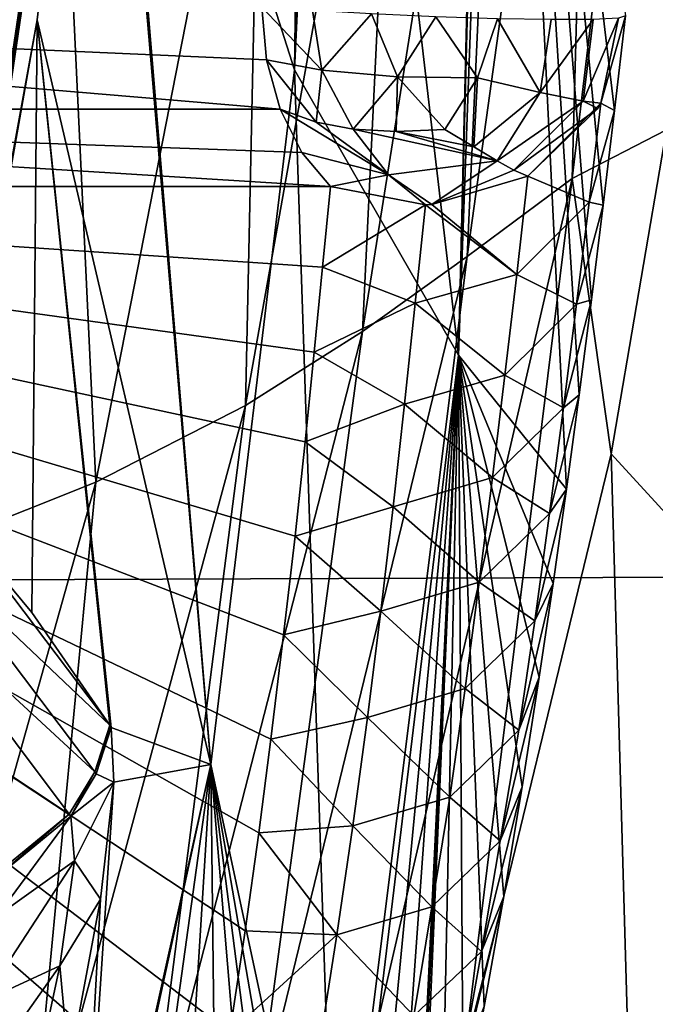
# Model space of a CAD drawing. Header units: millimetres. Extents: x -104 to 104, y -36 to 73.
# Tile 115 of 145: x 17.88 to 20.86, y 3.26 to 7.87. Entities that reach past the tile are written whole.
import ezdxf

# ---------------------------------------------------------------- set-up
doc = ezdxf.new("R2010")
doc.units = ezdxf.units.MM
doc.header["$LTSCALE"] = 33.374815
for name, color, linetype in [('151', 7, 'CONTINUOUS'), ('185', 7, 'CONTINUOUS'), ('186', 7, 'CONTINUOUS'), ('187', 7, 'CONTINUOUS'), ('215', 7, 'CONTINUOUS'), ('247', 7, 'CONTINUOUS'), ('249', 7, 'CONTINUOUS'), ('266', 7, 'CONTINUOUS'), ('385', 7, 'CONTINUOUS'), ('386', 7, 'CONTINUOUS'), ('387', 7, 'CONTINUOUS'), ('399', 7, 'CONTINUOUS'), ('400', 7, 'CONTINUOUS'), ('401', 7, 'CONTINUOUS')]:
    doc.layers.add(name, color=color, linetype=linetype)

msp = doc.modelspace()

# ---------------------------------------------------------------- linework, layer by layer
at = {"layer": '151', "color": 7, "linetype": 'CONTINUOUS', "true_color": 0xe6e6e6}
for points in [[(19.9343, 6.3, -3.8246), (20.1373, 11.8626, -3.7422), (20.4394, 5.6728, -19.6204), (19.9343, 6.3, -3.8246)], [(20.1373, 11.8626, -3.7422), (19.9343, 6.3, -3.8246), (20.0771, 11.8347, -2.0116), (20.1373, 11.8626, -3.7422)], [(20.4394, 5.6728, -19.6204), (20.1373, 11.8626, -3.7422), (20.499, 6.1153, -20.5382), (20.4394, 5.6728, -19.6204)], [(20.499, 6.1153, -20.5382), (20.1373, 11.8626, -3.7422), (20.5563, 6.5584, -21.4727), (20.499, 6.1153, -20.5382)], [(20.5563, 6.5584, -21.4727), (20.1373, 11.8626, -3.7422), (20.6115, 7.0018, -22.4236), (20.5563, 6.5584, -21.4727)], [(20.6115, 7.0018, -22.4236), (20.1373, 11.8626, -3.7422), (20.6648, 7.4451, -23.3907), (20.6115, 7.0018, -22.4236)], [(20.6648, 7.4451, -23.3907), (20.1373, 11.8626, -3.7422), (20.7165, 7.888, -24.3742), (20.6648, 7.4451, -23.3907)], [(20.0671, 11.8295, -1.7296), (19.9343, 6.3, -3.8246), (19.3431, 11.3416, 17.3225), (20.0671, 11.8295, -1.7296)], [(20.0771, 11.8347, -2.0116), (19.9343, 6.3, -3.8246), (20.0746, 11.8335, -1.9433), (20.0771, 11.8347, -2.0116)], [(20.0746, 11.8335, -1.9433), (19.9343, 6.3, -3.8246), (20.072, 11.8321, -1.8715), (20.0746, 11.8335, -1.9433)], [(20.072, 11.8321, -1.8715), (19.9343, 6.3, -3.8246), (20.0671, 11.8295, -1.7296), (20.072, 11.8321, -1.8715)], [(19.3431, 11.3416, 17.3225), (19.9343, 6.3, -3.8246), (19.1661, 7.6346, 17.1104), (19.3431, 11.3416, 17.3225)], [(19.3431, 11.3416, 17.3225), (19.1661, 7.6346, 17.1104), (19.3183, 11.3216, 17.9037), (19.3431, 11.3416, 17.3225)], [(19.3183, 11.3216, 17.9037), (19.1661, 7.6346, 17.1104), (19.2155, 11.2373, 20.2416), (19.3183, 11.3216, 17.9037)], [(19.2155, 11.2373, 20.2416), (19.1661, 7.6346, 17.1104), (18.2707, 10.4374, 36.9066), (19.2155, 11.2373, 20.2416)], [(18.2598, 10.4287, 37.0529), (18.7757, 4.3855, 17.2288), (17.9621, 7.8689, 37.0178), (18.2598, 10.4287, 37.0529)], [(18.2652, 10.433, 36.9804), (18.7757, 4.3855, 17.2288), (18.2598, 10.4287, 37.0529), (18.2652, 10.433, 36.9804)], [(18.2707, 10.4374, 36.9066), (18.7757, 4.3855, 17.2288), (18.2652, 10.433, 36.9804), (18.2707, 10.4374, 36.9066)], [(19.1661, 7.6346, 17.1104), (18.7757, 4.3855, 17.2288), (18.2707, 10.4374, 36.9066), (19.1661, 7.6346, 17.1104)], [(17.5435, 5.571, 36.9823), (17.9621, 7.8689, 37.0178), (17.5478, 5.5659, 36.9201), (17.5435, 5.571, 36.9823)], [(17.5478, 5.5659, 36.9201), (17.9621, 7.8689, 37.0178), (17.553, 5.5605, 36.858), (17.5478, 5.5659, 36.9201)], [(17.553, 5.5605, 36.858), (17.9621, 7.8689, 37.0178), (17.9384, 5.0974, 31.3772), (17.553, 5.5605, 36.858)], [(17.9384, 5.0974, 31.3772), (17.9621, 7.8689, 37.0178), (18.3022, 4.5704, 25.1929), (17.9384, 5.0974, 31.3772)], [(17.9621, 7.8689, 37.0178), (18.7757, 4.3855, 17.2288), (18.309, 4.5593, 25.0653), (17.9621, 7.8689, 37.0178)], [(18.3022, 4.5704, 25.1929), (17.9621, 7.8689, 37.0178), (18.3064, 4.5647, 25.1289), (18.3022, 4.5704, 25.1929)], [(18.3064, 4.5647, 25.1289), (17.9621, 7.8689, 37.0178), (18.309, 4.5593, 25.0653), (18.3064, 4.5647, 25.1289)], [(19.1661, 7.6346, 17.1104), (19.3683, 1.619, -3.8122), (18.7757, 4.3855, 17.2288), (19.1661, 7.6346, 17.1104)], [(19.9343, 6.3, -3.8246), (19.3683, 1.619, -3.8122), (19.1661, 7.6346, 17.1104), (19.9343, 6.3, -3.8246)], [(19.3683, 1.619, -3.8122), (19.9343, 6.3, -3.8246), (19.4864, 1.6285, -6.3998), (19.3683, 1.619, -3.8122)], [(19.4864, 1.6285, -6.3998), (19.9343, 6.3, -3.8246), (19.6002, 1.6357, -9.0001), (19.4864, 1.6285, -6.3998)], [(19.6002, 1.6357, -9.0001), (19.9343, 6.3, -3.8246), (19.7101, 1.6394, -11.6111), (19.6002, 1.6357, -9.0001)], [(19.7101, 1.6394, -11.6111), (19.9343, 6.3, -3.8246), (19.7203, 1.6607, -11.7786), (19.7101, 1.6394, -11.6111)], [(19.7203, 1.6607, -11.7786), (19.9343, 6.3, -3.8246), (19.7367, 1.7226, -11.939), (19.7203, 1.6607, -11.7786)], [(19.7367, 1.7226, -11.939), (19.9343, 6.3, -3.8246), (19.8502, 2.2298, -12.8927), (19.7367, 1.7226, -11.939)], [(19.8502, 2.2298, -12.8927), (19.9343, 6.3, -3.8246), (19.956, 2.7404, -13.859), (19.8502, 2.2298, -12.8927)], [(19.956, 2.7404, -13.859), (19.9343, 6.3, -3.8246), (20.0545, 3.2534, -14.838), (19.956, 2.7404, -13.859)], [(20.0545, 3.2534, -14.838), (19.9343, 6.3, -3.8246), (20.1465, 3.7679, -15.8297), (20.0545, 3.2534, -14.838)], [(20.1465, 3.7679, -15.8297), (19.9343, 6.3, -3.8246), (20.2322, 4.2815, -16.8306), (20.1465, 3.7679, -15.8297)], [(20.2322, 4.2815, -16.8306), (19.9343, 6.3, -3.8246), (20.3123, 4.7936, -17.8419), (20.2322, 4.2815, -16.8306)], [(20.3123, 4.7936, -17.8419), (19.9343, 6.3, -3.8246), (20.3773, 5.2325, -18.7225), (20.3123, 4.7936, -17.8419)], [(20.3773, 5.2325, -18.7225), (19.9343, 6.3, -3.8246), (20.4394, 5.6728, -19.6204), (20.3773, 5.2325, -18.7225)], [(18.309, 4.5593, 25.0653), (18.7757, 4.3855, 17.2288), (18.3215, 4.3037, 24.1725), (18.309, 4.5593, 25.0653)], [(18.1423, 1.521, 17.2837), (18.1378, 1.5205, 17.3356), (18.7757, 4.3855, 17.2288), (18.1423, 1.521, 17.2837)], [(18.7757, 4.3855, 17.2288), (18.1378, 1.5205, 17.3356), (18.3215, 4.3037, 24.1725), (18.7757, 4.3855, 17.2288)], [(18.1423, 1.521, 17.2837), (18.7757, 4.3855, 17.2288), (18.1463, 1.5219, 17.2244), (18.1423, 1.521, 17.2837)], [(18.1463, 1.5219, 17.2244), (18.7757, 4.3855, 17.2288), (18.1508, 1.5227, 17.1649), (18.1463, 1.5219, 17.2244)], [(18.1508, 1.5227, 17.1649), (18.7757, 4.3855, 17.2288), (18.3799, 1.5433, 13.9379), (18.1508, 1.5227, 17.1649)], [(18.3799, 1.5433, 13.9379), (18.7757, 4.3855, 17.2288), (18.5985, 1.56, 10.5736), (18.3799, 1.5433, 13.9379)], [(18.5985, 1.56, 10.5736), (18.7757, 4.3855, 17.2288), (18.8075, 1.5748, 7.0744), (18.5985, 1.56, 10.5736)], [(18.7757, 4.3855, 17.2288), (19.3683, 1.619, -3.8122), (19.2534, 1.6089, -1.3954), (18.7757, 4.3855, 17.2288)], [(18.8075, 1.5748, 7.0744), (18.7757, 4.3855, 17.2288), (19.0087, 1.5888, 3.4249), (18.8075, 1.5748, 7.0744)], [(19.0087, 1.5888, 3.4249), (18.7757, 4.3855, 17.2288), (19.1335, 1.5986, 1.0195), (19.0087, 1.5888, 3.4249)], [(19.1335, 1.5986, 1.0195), (18.7757, 4.3855, 17.2288), (19.2534, 1.6089, -1.3954), (19.1335, 1.5986, 1.0195)], [(18.3215, 4.3037, 24.1725), (18.1378, 1.5205, 17.3356), (18.2586, 3.7559, 23.4589), (18.3215, 4.3037, 24.1725)], [(18.2586, 3.7559, 23.4589), (18.1378, 1.5205, 17.3356), (18.1124, 2.9722, 22.9761), (18.2586, 3.7559, 23.4589)]]:
    msp.add_3dface(points, dxfattribs=at)
at = {"layer": '185', "color": 7, "linetype": 'CONTINUOUS', "true_color": 0xe6e6e6}
for points in [[(17.553, 5.5605, 36.858), (18.3022, 4.5704, 25.1929), (17.4778, 5.3506, 36.871), (17.553, 5.5605, 36.858)], [(17.553, 5.5605, 36.858), (17.9384, 5.0974, 31.3772), (18.3022, 4.5704, 25.1929), (17.553, 5.5605, 36.858)], [(17.3574, 5.1595, 36.8788), (17.4778, 5.3506, 36.871), (18.2323, 4.3521, 25.2081), (17.3574, 5.1595, 36.8788)], [(17.4778, 5.3506, 36.871), (18.3022, 4.5704, 25.1929), (18.2323, 4.3521, 25.2081), (17.4778, 5.3506, 36.871)], [(17.0116, 4.8824, 36.8775), (17.3574, 5.1595, 36.8788), (18.112, 4.1535, 25.2192), (17.0116, 4.8824, 36.8775)], [(18.112, 4.1535, 25.2192), (17.3574, 5.1595, 36.8788), (18.2323, 4.3521, 25.2081), (18.112, 4.1535, 25.2192)], [(17.7617, 3.8663, 25.2255), (17.0116, 4.8824, 36.8775), (18.112, 4.1535, 25.2192), (17.7617, 3.8663, 25.2255)]]:
    msp.add_3dface(points, dxfattribs=at)
at = {"layer": '186', "color": 7, "linetype": 'CONTINUOUS', "true_color": 0xe6e6e6}
for points in [[(18.2323, 4.3521, 25.2081), (18.3022, 4.5704, 25.1929), (18.2392, 4.3418, 25.0806), (18.2323, 4.3521, 25.2081)], [(18.3022, 4.5704, 25.1929), (18.3064, 4.5647, 25.1289), (18.2392, 4.3418, 25.0806), (18.3022, 4.5704, 25.1929)], [(18.3064, 4.5647, 25.1289), (18.309, 4.5593, 25.0653), (18.2392, 4.3418, 25.0806), (18.3064, 4.5647, 25.1289)], [(18.112, 4.1535, 25.2192), (18.2323, 4.3521, 25.2081), (18.1209, 4.1442, 25.0916), (18.112, 4.1535, 25.2192)], [(18.1209, 4.1442, 25.0916), (18.2323, 4.3521, 25.2081), (18.2392, 4.3418, 25.0806), (18.1209, 4.1442, 25.0916)], [(17.7617, 3.8663, 25.2255), (18.112, 4.1535, 25.2192), (17.7645, 3.8529, 25.0983), (17.7617, 3.8663, 25.2255)], [(17.7645, 3.8529, 25.0983), (18.112, 4.1535, 25.2192), (18.1209, 4.1442, 25.0916), (17.7645, 3.8529, 25.0983)]]:
    msp.add_3dface(points, dxfattribs=at)
at = {"layer": '187', "color": 7, "linetype": 'CONTINUOUS', "true_color": 0xe6e6e6}
for points in [[(18.309, 4.5593, 25.0653), (18.3215, 4.3037, 24.1725), (18.2392, 4.3418, 25.0806), (18.309, 4.5593, 25.0653)], [(18.3215, 4.3037, 24.1725), (18.1209, 4.1442, 25.0916), (18.2392, 4.3418, 25.0806), (18.3215, 4.3037, 24.1725)], [(18.1209, 4.1442, 25.0916), (18.3215, 4.3037, 24.1725), (18.1369, 3.9355, 24.338), (18.1209, 4.1442, 25.0916)], [(18.3215, 4.3037, 24.1725), (18.2586, 3.7559, 23.4589), (18.1369, 3.9355, 24.338), (18.3215, 4.3037, 24.1725)], [(17.7645, 3.8529, 25.0983), (18.1209, 4.1442, 25.0916), (17.7741, 3.6768, 24.4807), (17.7645, 3.8529, 25.0983)], [(17.7741, 3.6768, 24.4807), (18.1209, 4.1442, 25.0916), (18.1369, 3.9355, 24.338), (17.7741, 3.6768, 24.4807)], [(17.7074, 3.2777, 23.9814), (17.7741, 3.6768, 24.4807), (18.1369, 3.9355, 24.338), (17.7074, 3.2777, 23.9814)], [(17.7074, 3.2777, 23.9814), (18.1369, 3.9355, 24.338), (18.0693, 3.4444, 23.7287), (17.7074, 3.2777, 23.9814)], [(18.1369, 3.9355, 24.338), (18.2586, 3.7559, 23.4589), (18.0693, 3.4444, 23.7287), (18.1369, 3.9355, 24.338)], [(18.2586, 3.7559, 23.4589), (18.1124, 2.9722, 22.9761), (18.0693, 3.4444, 23.7287), (18.2586, 3.7559, 23.4589)], [(17.562, 2.7278, 23.6768), (17.7074, 3.2777, 23.9814), (18.0693, 3.4444, 23.7287), (17.562, 2.7278, 23.6768)], [(17.562, 2.7278, 23.6768), (18.0693, 3.4444, 23.7287), (17.9233, 2.7662, 23.3535), (17.562, 2.7278, 23.6768)], [(18.0693, 3.4444, 23.7287), (18.1124, 2.9722, 22.9761), (17.9233, 2.7662, 23.3535), (18.0693, 3.4444, 23.7287)]]:
    msp.add_3dface(points, dxfattribs=at)
at = {"layer": '215', "color": 7, "linetype": 'CONTINUOUS', "true_color": 0xe6e6e6}
for points in [[(17.5308, 5.5823, 37.1058), (17.2969, 5.8242, 39.9519), (18.2475, 10.4199, 37.1994), (17.5308, 5.5823, 37.1058)], [(18.2475, 10.4199, 37.1994), (17.2969, 5.8242, 39.9519), (17.6682, 10.0116, 43.4357), (18.2475, 10.4199, 37.1994)], [(17.539, 5.5762, 37.0437), (17.5308, 5.5823, 37.1058), (18.253, 10.4243, 37.126), (17.539, 5.5762, 37.0437)], [(18.253, 10.4243, 37.126), (17.5308, 5.5823, 37.1058), (18.2475, 10.4199, 37.1994), (18.253, 10.4243, 37.126)], [(18.2598, 10.4287, 37.0529), (17.5435, 5.571, 36.9823), (17.539, 5.5762, 37.0437), (18.2598, 10.4287, 37.0529)], [(18.2598, 10.4287, 37.0529), (17.539, 5.5762, 37.0437), (18.253, 10.4243, 37.126), (18.2598, 10.4287, 37.0529)], [(18.2598, 10.4287, 37.0529), (17.9621, 7.8689, 37.0178), (17.5435, 5.571, 36.9823), (18.2598, 10.4287, 37.0529)]]:
    msp.add_3dface(points, dxfattribs=at)
at = {"layer": '247', "color": 7, "linetype": 'CONTINUOUS', "true_color": 0xe6e6e6}
for points in [[(20.9943, 11.5476, 41.91), (20.5726, 11.0589, 46.3381), (20.4659, 7.1266, 41.5533), (20.9943, 11.5476, 41.91)], [(20.908, 7.3546, 37.2615), (20.9943, 11.5476, 41.91), (20.4659, 7.1266, 41.5533), (20.908, 7.3546, 37.2615)], [(20.5726, 11.0589, 46.3381), (20.1491, 10.5897, 50.4814), (19.9755, 6.7619, 45.6587), (20.5726, 11.0589, 46.3381)], [(20.4659, 7.1266, 41.5533), (20.5726, 11.0589, 46.3381), (19.9755, 6.7619, 45.6587), (20.4659, 7.1266, 41.5533)], [(20.1491, 10.5897, 50.4814), (19.6641, 10.1332, 54.2784), (19.485, 6.4108, 49.5292), (20.1491, 10.5897, 50.4814)], [(19.9755, 6.7619, 45.6587), (20.1491, 10.5897, 50.4814), (19.485, 6.4108, 49.5292), (19.9755, 6.7619, 45.6587)], [(19.6641, 10.1332, 54.2784), (19.0157, 9.6792, 57.6768), (18.9372, 6.0641, 53.1146), (19.6641, 10.1332, 54.2784)], [(19.485, 6.4108, 49.5292), (19.6641, 10.1332, 54.2784), (18.9372, 6.0641, 53.1146), (19.485, 6.4108, 49.5292)], [(19.0157, 9.6792, 57.6768), (18.0722, 9.2111, 60.6374), (18.237, 5.7068, 56.3705), (19.0157, 9.6792, 57.6768)], [(18.9372, 6.0641, 53.1146), (19.0157, 9.6792, 57.6768), (18.237, 5.7068, 56.3705), (18.9372, 6.0641, 53.1146)], [(18.0722, 9.2111, 60.6374), (16.65, 8.7026, 63.0789), (17.2548, 5.3144, 59.2617), (18.0722, 9.2111, 60.6374)], [(18.237, 5.7068, 56.3705), (18.0722, 9.2111, 60.6374), (17.2548, 5.3144, 59.2617), (18.237, 5.7068, 56.3705)], [(20.908, 7.3546, 37.2615), (20.4659, 7.1266, 41.5533), (20.6493, 5.8383, 37.2616), (20.908, 7.3546, 37.2615)], [(20.4659, 7.1266, 41.5533), (19.9755, 6.7619, 45.6587), (19.4905, 2.9007, 41.1197), (20.4659, 7.1266, 41.5533)], [(19.9549, 2.979, 37.2617), (20.4659, 7.1266, 41.5533), (19.4905, 2.9007, 41.1197), (19.9549, 2.979, 37.2617)], [(20.6493, 5.8383, 37.2616), (20.4659, 7.1266, 41.5533), (19.9549, 2.979, 37.2617), (20.6493, 5.8383, 37.2616)], [(19.9755, 6.7619, 45.6587), (19.485, 6.4108, 49.5292), (18.9828, 2.6895, 44.8309), (19.9755, 6.7619, 45.6587)], [(19.4905, 2.9007, 41.1197), (19.9755, 6.7619, 45.6587), (18.9828, 2.6895, 44.8309), (19.4905, 2.9007, 41.1197)], [(19.485, 6.4108, 49.5292), (18.9372, 6.0641, 53.1146), (18.4755, 2.4829, 48.3602), (19.485, 6.4108, 49.5292)], [(18.9828, 2.6895, 44.8309), (19.485, 6.4108, 49.5292), (18.4755, 2.4829, 48.3602), (18.9828, 2.6895, 44.8309)], [(18.9372, 6.0641, 53.1146), (18.237, 5.7068, 56.3705), (17.9116, 2.2709, 51.6678), (18.9372, 6.0641, 53.1146)], [(18.4755, 2.4829, 48.3602), (18.9372, 6.0641, 53.1146), (17.9116, 2.2709, 51.6678), (18.4755, 2.4829, 48.3602)], [(18.237, 5.7068, 56.3705), (17.2548, 5.3144, 59.2617), (17.2043, 2.0327, 54.7174), (18.237, 5.7068, 56.3705)], [(17.9116, 2.2709, 51.6678), (18.237, 5.7068, 56.3705), (17.2043, 2.0327, 54.7174), (17.9116, 2.2709, 51.6678)]]:
    msp.add_3dface(points, dxfattribs=at)
at = {"layer": '249', "color": 7, "linetype": 'CONTINUOUS', "true_color": 0xe6e6e6}
for points in [[(20.908, 7.3546, 37.2615), (20.6493, 5.8383, 37.2616), (21.7224, 4.6687, 19.6327), (20.908, 7.3546, 37.2615)], [(20.6493, 5.8383, 37.2616), (19.9549, 2.979, 37.2617), (20.7992, 0.5435, 19.8271), (20.6493, 5.8383, 37.2616)], [(21.7224, 4.6687, 19.6327), (20.6493, 5.8383, 37.2616), (20.7992, 0.5435, 19.8271), (21.7224, 4.6687, 19.6327)], [(21.7708, -0.3799, 0.9313), (21.7224, 4.6687, 19.6327), (20.7992, 0.5435, 19.8271), (21.7708, -0.3799, 0.9313)]]:
    msp.add_3dface(points, dxfattribs=at)
at = {"layer": '266', "color": 7, "linetype": 'CONTINUOUS', "true_color": 0xe6e6e6}
for points in [[(29.0932, 15.209, -68.087), (28.4409, 5.2907, -68.0795), (11.9968, 15.1876, -68.0868), (29.0932, 15.209, -68.087)], [(3.98, 15.1807, -68.0868), (28.4409, 5.2907, -68.0795), (0, 15.1731, -68.0868), (3.98, 15.1807, -68.0868)], [(0, 15.1731, -68.0868), (28.4409, 5.2907, -68.0795), (0, 5.1823, -68.077), (0, 15.1731, -68.0868)], [(5.906, 15.1848, -68.0868), (28.4409, 5.2907, -68.0795), (3.98, 15.1807, -68.0868), (5.906, 15.1848, -68.0868)], [(7.9818, 15.188, -68.0868), (28.4409, 5.2907, -68.0795), (5.906, 15.1848, -68.0868), (7.9818, 15.188, -68.0868)], [(11.9968, 15.1876, -68.0868), (28.4409, 5.2907, -68.0795), (7.9818, 15.188, -68.0868), (11.9968, 15.1876, -68.0868)], [(28.4409, 5.2907, -68.0795), (28.4409, -2.6476, -68.0421), (0, 5.1823, -68.077), (28.4409, 5.2907, -68.0795)], [(0, 5.1823, -68.077), (28.4409, -2.6476, -68.0421), (0, -3.1423, -68.0328), (0, 5.1823, -68.077)]]:
    msp.add_3dface(points, dxfattribs=at)
at = {"layer": '385', "color": 7, "linetype": 'CONTINUOUS', "true_color": 0xe6e6e6}
for points in [[(20.6827, 7.877, -24.666), (20.5647, 7.8707, -24.936), (20.5176, 7.4883, -24.805), (20.6827, 7.877, -24.666)], [(20.6004, 7.4791, -24.5268), (20.6827, 7.877, -24.666), (20.5176, 7.4883, -24.805), (20.6004, 7.4791, -24.5268)], [(20.7165, 7.888, -24.3742), (20.6827, 7.877, -24.666), (20.6004, 7.4791, -24.5268), (20.7165, 7.888, -24.3742)], [(20.3169, 7.5283, -25.082), (20.116, 7.8739, -25.3226), (20.0234, 7.5972, -25.2895), (20.3169, 7.5283, -25.082)], [(20.3682, 7.8697, -25.1644), (20.116, 7.8739, -25.3226), (20.3169, 7.5283, -25.082), (20.3682, 7.8697, -25.1644)], [(20.5647, 7.8707, -24.936), (20.3682, 7.8697, -25.1644), (20.3169, 7.5283, -25.082), (20.5647, 7.8707, -24.936)], [(20.5176, 7.4883, -24.805), (20.5647, 7.8707, -24.936), (20.3169, 7.5283, -25.082), (20.5176, 7.4883, -24.805)], [(20.006, 7.2745, -25.0799), (20.0234, 7.5972, -25.2895), (19.8704, 7.3563, -25.1862), (20.006, 7.2745, -25.0799)], [(20.3169, 7.5283, -25.082), (20.0234, 7.5972, -25.2895), (20.006, 7.2745, -25.0799), (20.3169, 7.5283, -25.082)], [(20.115, 7.2093, -24.9582), (20.3169, 7.5283, -25.082), (20.006, 7.2745, -25.0799), (20.115, 7.2093, -24.9582)], [(20.5176, 7.4883, -24.805), (20.3169, 7.5283, -25.082), (20.115, 7.2093, -24.9582), (20.5176, 7.4883, -24.805)], [(20.1929, 7.1657, -24.8311), (20.5176, 7.4883, -24.805), (20.115, 7.2093, -24.9582), (20.1929, 7.1657, -24.8311)], [(20.5855, 7.454, -24.537), (20.5176, 7.4883, -24.805), (20.1929, 7.1657, -24.8311), (20.5855, 7.454, -24.537)], [(20.6004, 7.4791, -24.5268), (20.5176, 7.4883, -24.805), (20.5855, 7.454, -24.537), (20.6004, 7.4791, -24.5268)], [(20.2588, 7.138, -24.6784), (20.5855, 7.454, -24.537), (20.1929, 7.1657, -24.8311), (20.2588, 7.138, -24.6784)]]:
    msp.add_3dface(points, dxfattribs=at)
at = {"layer": '386', "color": 7, "linetype": 'CONTINUOUS', "true_color": 0xe6e6e6}
for points in [[(20.6648, 7.4451, -23.3907), (20.7165, 7.888, -24.3742), (20.6004, 7.4791, -24.5268), (20.6648, 7.4451, -23.3907)], [(20.6004, 7.4791, -24.5268), (20.5855, 7.454, -24.537), (20.2588, 7.138, -24.6784), (20.6004, 7.4791, -24.5268)], [(20.6004, 7.4791, -24.5268), (20.2588, 7.138, -24.6784), (20.5455, 7.0155, -23.4753), (20.6004, 7.4791, -24.5268)], [(20.6648, 7.4451, -23.3907), (20.6004, 7.4791, -24.5268), (20.5455, 7.0155, -23.4753), (20.6648, 7.4451, -23.3907)], [(20.6115, 7.0018, -22.4236), (20.6648, 7.4451, -23.3907), (20.5455, 7.0155, -23.4753), (20.6115, 7.0018, -22.4236)], [(20.207, 6.678, -23.6315), (20.2588, 7.138, -24.6784), (19.8092, 7.0054, -24.7701), (20.207, 6.678, -23.6315)], [(20.2588, 7.138, -24.6784), (20.207, 6.678, -23.6315), (20.5455, 7.0155, -23.4753), (20.2588, 7.138, -24.6784)], [(19.7804, 7.0041, -24.7735), (19.335, 7.0888, -24.7915), (19.2978, 6.7124, -23.945), (19.7804, 7.0041, -24.7735)], [(19.7314, 6.5434, -23.7273), (19.7804, 7.0041, -24.7735), (19.2978, 6.7124, -23.945), (19.7314, 6.5434, -23.7273)], [(19.7804, 7.0041, -24.7735), (19.7314, 6.5434, -23.7273), (20.207, 6.678, -23.6315), (19.7804, 7.0041, -24.7735)], [(19.7804, 7.0041, -24.7735), (20.207, 6.678, -23.6315), (19.8092, 7.0054, -24.7701), (19.7804, 7.0041, -24.7735)], [(20.207, 6.678, -23.6315), (20.4867, 6.5394, -22.4299), (20.5455, 7.0155, -23.4753), (20.207, 6.678, -23.6315)], [(20.4867, 6.5394, -22.4299), (20.6115, 7.0018, -22.4236), (20.5455, 7.0155, -23.4753), (20.4867, 6.5394, -22.4299)], [(20.5563, 6.5584, -21.4727), (20.6115, 7.0018, -22.4236), (20.4867, 6.5394, -22.4299), (20.5563, 6.5584, -21.4727)], [(19.2589, 6.3143, -23.0695), (19.7314, 6.5434, -23.7273), (19.2978, 6.7124, -23.945), (19.2589, 6.3143, -23.0695)], [(20.207, 6.678, -23.6315), (19.7314, 6.5434, -23.7273), (20.1516, 6.2071, -22.5904), (20.207, 6.678, -23.6315)], [(20.207, 6.678, -23.6315), (20.1516, 6.2071, -22.5904), (20.4867, 6.5394, -22.4299), (20.207, 6.678, -23.6315)], [(19.6811, 6.0717, -22.6866), (19.7314, 6.5434, -23.7273), (19.2589, 6.3143, -23.0695), (19.6811, 6.0717, -22.6866)], [(19.7314, 6.5434, -23.7273), (19.6811, 6.0717, -22.6866), (20.1516, 6.2071, -22.5904), (19.7314, 6.5434, -23.7273)], [(20.1516, 6.2071, -22.5904), (20.4252, 6.0544, -21.391), (20.4867, 6.5394, -22.4299), (20.1516, 6.2071, -22.5904)], [(20.499, 6.1153, -20.5382), (20.5563, 6.5584, -21.4727), (20.4252, 6.0544, -21.391), (20.499, 6.1153, -20.5382)], [(20.4252, 6.0544, -21.391), (20.5563, 6.5584, -21.4727), (20.4867, 6.5394, -22.4299), (20.4252, 6.0544, -21.391)], [(19.2169, 5.8944, -22.1644), (19.6811, 6.0717, -22.6866), (19.2589, 6.3143, -23.0695), (19.2169, 5.8944, -22.1644)], [(20.1516, 6.2071, -22.5904), (19.6811, 6.0717, -22.6866), (20.0937, 5.7276, -21.5567), (20.1516, 6.2071, -22.5904)], [(20.1516, 6.2071, -22.5904), (20.0937, 5.7276, -21.5567), (20.4252, 6.0544, -21.391), (20.1516, 6.2071, -22.5904)], [(20.4394, 5.6728, -19.6204), (20.499, 6.1153, -20.5382), (20.36, 5.5604, -20.3543), (20.4394, 5.6728, -19.6204)], [(20.36, 5.5604, -20.3543), (20.499, 6.1153, -20.5382), (20.4252, 6.0544, -21.391), (20.36, 5.5604, -20.3543)], [(19.628, 5.5914, -21.6525), (19.6811, 6.0717, -22.6866), (19.2169, 5.8944, -22.1644), (19.628, 5.5914, -21.6525)], [(19.6811, 6.0717, -22.6866), (19.628, 5.5914, -21.6525), (20.0937, 5.7276, -21.5567), (19.6811, 6.0717, -22.6866)], [(20.0937, 5.7276, -21.5567), (20.36, 5.5604, -20.3543), (20.4252, 6.0544, -21.391), (20.0937, 5.7276, -21.5567)], [(19.1696, 5.4539, -21.2307), (19.628, 5.5914, -21.6525), (19.2169, 5.8944, -22.1644), (19.1696, 5.4539, -21.2307)], [(20.0937, 5.7276, -21.5567), (19.628, 5.5914, -21.6525), (20.0316, 5.2387, -20.5249), (20.0937, 5.7276, -21.5567)], [(20.0937, 5.7276, -21.5567), (20.0316, 5.2387, -20.5249), (20.36, 5.5604, -20.3543), (20.0937, 5.7276, -21.5567)], [(20.3773, 5.2325, -18.7225), (20.4394, 5.6728, -19.6204), (20.2909, 5.0581, -19.3194), (20.3773, 5.2325, -18.7225)], [(20.2909, 5.0581, -19.3194), (20.4394, 5.6728, -19.6204), (20.36, 5.5604, -20.3543), (20.2909, 5.0581, -19.3194)], [(19.5703, 5.1023, -20.6211), (19.628, 5.5914, -21.6525), (19.1696, 5.4539, -21.2307), (19.5703, 5.1023, -20.6211)], [(19.628, 5.5914, -21.6525), (19.5703, 5.1023, -20.6211), (20.0316, 5.2387, -20.5249), (19.628, 5.5914, -21.6525)], [(20.0316, 5.2387, -20.5249), (20.2909, 5.0581, -19.3194), (20.36, 5.5604, -20.3543), (20.0316, 5.2387, -20.5249)], [(19.1161, 4.9916, -20.2664), (19.5703, 5.1023, -20.6211), (19.1696, 5.4539, -21.2307), (19.1161, 4.9916, -20.2664)], [(20.0316, 5.2387, -20.5249), (19.5703, 5.1023, -20.6211), (19.9655, 4.741, -19.4948), (20.0316, 5.2387, -20.5249)], [(20.0316, 5.2387, -20.5249), (19.9655, 4.741, -19.4948), (20.2909, 5.0581, -19.3194), (20.0316, 5.2387, -20.5249)], [(20.3123, 4.7936, -17.8419), (20.3773, 5.2325, -18.7225), (20.2167, 4.5463, -18.282), (20.3123, 4.7936, -17.8419)], [(20.2167, 4.5463, -18.282), (20.3773, 5.2325, -18.7225), (20.2909, 5.0581, -19.3194), (20.2167, 4.5463, -18.282)], [(19.508, 4.6055, -19.5923), (19.5703, 5.1023, -20.6211), (19.1161, 4.9916, -20.2664), (19.508, 4.6055, -19.5923)], [(19.5703, 5.1023, -20.6211), (19.508, 4.6055, -19.5923), (19.9655, 4.741, -19.4948), (19.5703, 5.1023, -20.6211)], [(19.9655, 4.741, -19.4948), (20.2167, 4.5463, -18.282), (20.2909, 5.0581, -19.3194), (19.9655, 4.741, -19.4948)], [(19.0568, 4.5042, -19.2656), (19.508, 4.6055, -19.5923), (19.1161, 4.9916, -20.2664), (19.0568, 4.5042, -19.2656)], [(20.2322, 4.2815, -16.8306), (20.3123, 4.7936, -17.8419), (20.1292, 4.0287, -17.2373), (20.2322, 4.2815, -16.8306)], [(20.1292, 4.0287, -17.2373), (20.3123, 4.7936, -17.8419), (20.2167, 4.5463, -18.282), (20.1292, 4.0287, -17.2373)], [(19.9655, 4.741, -19.4948), (19.508, 4.6055, -19.5923), (19.894, 4.2326, -18.4597), (19.9655, 4.741, -19.4948)], [(19.9655, 4.741, -19.4948), (19.894, 4.2326, -18.4597), (20.2167, 4.5463, -18.282), (19.9655, 4.741, -19.4948)], [(19.4403, 4.0994, -18.5608), (19.508, 4.6055, -19.5923), (19.0568, 4.5042, -19.2656), (19.4403, 4.0994, -18.5608)], [(19.508, 4.6055, -19.5923), (19.4403, 4.0994, -18.5608), (19.894, 4.2326, -18.4597), (19.508, 4.6055, -19.5923)], [(19.894, 4.2326, -18.4597), (20.1292, 4.0287, -17.2373), (20.2167, 4.5463, -18.282), (19.894, 4.2326, -18.4597)], [(19.0001, 4.0656, -18.377), (19.4403, 4.0994, -18.5608), (19.0568, 4.5042, -19.2656), (19.0001, 4.0656, -18.377)], [(20.1465, 3.7679, -15.8297), (20.2322, 4.2815, -16.8306), (20.0423, 3.5116, -16.2179), (20.1465, 3.7679, -15.8297)], [(20.0423, 3.5116, -16.2179), (20.2322, 4.2815, -16.8306), (20.1292, 4.0287, -17.2373), (20.0423, 3.5116, -16.2179)], [(19.894, 4.2326, -18.4597), (19.4403, 4.0994, -18.5608), (19.8089, 3.7199, -17.4065), (19.894, 4.2326, -18.4597)], [(19.894, 4.2326, -18.4597), (19.8089, 3.7199, -17.4065), (20.1292, 4.0287, -17.2373), (19.894, 4.2326, -18.4597)], [(19.3647, 3.5887, -17.5135), (19.4403, 4.0994, -18.5608), (19.0001, 4.0656, -18.377), (19.3647, 3.5887, -17.5135)], [(19.4403, 4.0994, -18.5608), (19.3647, 3.5887, -17.5135), (19.8089, 3.7199, -17.4065), (19.4403, 4.0994, -18.5608)], [(18.9363, 3.6086, -17.4611), (19.3647, 3.5887, -17.5135), (19.0001, 4.0656, -18.377), (18.9363, 3.6086, -17.4611)], [(19.8089, 3.7199, -17.4065), (20.0423, 3.5116, -16.2179), (20.1292, 4.0287, -17.2373), (19.8089, 3.7199, -17.4065)], [(20.0545, 3.2534, -14.838), (20.1465, 3.7679, -15.8297), (19.949, 2.9866, -15.1956), (20.0545, 3.2534, -14.838)], [(19.949, 2.9866, -15.1956), (20.1465, 3.7679, -15.8297), (20.0423, 3.5116, -16.2179), (19.949, 2.9866, -15.1956)], [(19.8089, 3.7199, -17.4065), (19.3647, 3.5887, -17.5135), (19.725, 3.2103, -16.3927), (19.8089, 3.7199, -17.4065)], [(19.8089, 3.7199, -17.4065), (19.725, 3.2103, -16.3927), (20.0423, 3.5116, -16.2179), (19.8089, 3.7199, -17.4065)], [(18.8648, 3.1327, -16.5169), (19.3647, 3.5887, -17.5135), (18.9363, 3.6086, -17.4611), (18.8648, 3.1327, -16.5169)], [(19.2851, 3.0793, -16.4982), (19.3647, 3.5887, -17.5135), (18.8648, 3.1327, -16.5169), (19.2851, 3.0793, -16.4982)], [(19.3647, 3.5887, -17.5135), (19.2851, 3.0793, -16.4982), (19.725, 3.2103, -16.3927), (19.3647, 3.5887, -17.5135)], [(19.725, 3.2103, -16.3927), (19.949, 2.9866, -15.1956), (20.0423, 3.5116, -16.2179), (19.725, 3.2103, -16.3927)]]:
    msp.add_3dface(points, dxfattribs=at)
at = {"layer": '387', "color": 7, "linetype": 'CONTINUOUS', "true_color": 0xe6e6e6}
for points in [[(18.4796, 1.0371, -12.4514), (13.6633, 7.0888, -20.4702), (12.6438, 1.0371, -9.7162), (18.4796, 1.0371, -12.4514)], [(19.2978, 6.7124, -23.945), (19.335, 7.0888, -24.7915), (13.6633, 7.0888, -20.4702), (19.2978, 6.7124, -23.945)], [(18.4796, 1.0371, -12.4514), (18.5934, 1.5897, -13.5112), (13.6633, 7.0888, -20.4702), (18.4796, 1.0371, -12.4514)], [(18.5934, 1.5897, -13.5112), (18.6947, 2.1231, -14.542), (13.6633, 7.0888, -20.4702), (18.5934, 1.5897, -13.5112)], [(18.6947, 2.1231, -14.542), (18.7847, 2.6375, -15.5439), (13.6633, 7.0888, -20.4702), (18.6947, 2.1231, -14.542)], [(18.7847, 2.6375, -15.5439), (18.8648, 3.1327, -16.5169), (13.6633, 7.0888, -20.4702), (18.7847, 2.6375, -15.5439)], [(18.8648, 3.1327, -16.5169), (18.9363, 3.6086, -17.4611), (13.6633, 7.0888, -20.4702), (18.8648, 3.1327, -16.5169)], [(18.9363, 3.6086, -17.4611), (19.0001, 4.0656, -18.377), (13.6633, 7.0888, -20.4702), (18.9363, 3.6086, -17.4611)], [(19.0001, 4.0656, -18.377), (19.0568, 4.5042, -19.2656), (13.6633, 7.0888, -20.4702), (19.0001, 4.0656, -18.377)], [(19.0568, 4.5042, -19.2656), (19.1161, 4.9916, -20.2664), (13.6633, 7.0888, -20.4702), (19.0568, 4.5042, -19.2656)], [(19.1161, 4.9916, -20.2664), (19.1696, 5.4539, -21.2307), (13.6633, 7.0888, -20.4702), (19.1161, 4.9916, -20.2664)], [(19.1696, 5.4539, -21.2307), (19.2169, 5.8944, -22.1644), (13.6633, 7.0888, -20.4702), (19.1696, 5.4539, -21.2307)], [(19.2169, 5.8944, -22.1644), (19.2589, 6.3143, -23.0695), (13.6633, 7.0888, -20.4702), (19.2169, 5.8944, -22.1644)], [(19.2589, 6.3143, -23.0695), (19.2978, 6.7124, -23.945), (13.6633, 7.0888, -20.4702), (19.2589, 6.3143, -23.0695)]]:
    msp.add_3dface(points, dxfattribs=at)
at = {"layer": '399', "color": 7, "linetype": 'CONTINUOUS', "true_color": 0xe6e6e6}
for points in [[(19.0139, 7.9284, -25.1163), (13.4364, 7.9284, -20.8666), (19.0355, 7.6818, -25.0943), (19.0139, 7.9284, -25.1163)], [(19.0355, 7.6818, -25.0943), (13.4364, 7.9284, -20.8666), (19.0992, 7.4505, -25.0298), (19.0355, 7.6818, -25.0943)], [(19.0992, 7.4505, -25.0298), (13.4364, 7.9284, -20.8666), (13.4967, 7.4505, -20.761), (19.0992, 7.4505, -25.0298)], [(13.6633, 7.0888, -20.4702), (19.335, 7.0888, -24.7915), (13.4967, 7.4505, -20.761), (13.6633, 7.0888, -20.4702)], [(13.4967, 7.4505, -20.761), (19.335, 7.0888, -24.7915), (19.2012, 7.2487, -24.9267), (13.4967, 7.4505, -20.761)], [(19.0992, 7.4505, -25.0298), (13.4967, 7.4505, -20.761), (19.2012, 7.2487, -24.9267), (19.0992, 7.4505, -25.0298)]]:
    msp.add_3dface(points, dxfattribs=at)
at = {"layer": '400', "color": 7, "linetype": 'CONTINUOUS', "true_color": 0xe6e6e6}
for points in [[(19.2506, 7.9117, -25.2903), (19.0139, 7.9284, -25.1163), (19.294, 7.6332, -25.2556), (19.2506, 7.9117, -25.2903)], [(19.0139, 7.9284, -25.1163), (19.0355, 7.6818, -25.0943), (19.294, 7.6332, -25.2556), (19.0139, 7.9284, -25.1163)], [(19.5279, 7.8962, -25.3879), (19.2506, 7.9117, -25.2903), (19.294, 7.6332, -25.2556), (19.5279, 7.8962, -25.3879)], [(19.6487, 7.6022, -25.336), (19.5279, 7.8962, -25.3879), (19.294, 7.6332, -25.2556), (19.6487, 7.6022, -25.336)], [(19.8282, 7.883, -25.3996), (19.5279, 7.8962, -25.3879), (19.6487, 7.6022, -25.336), (19.8282, 7.883, -25.3996)], [(20.0234, 7.5972, -25.2895), (19.8282, 7.883, -25.3996), (19.6487, 7.6022, -25.336), (20.0234, 7.5972, -25.2895)], [(20.116, 7.8739, -25.3226), (19.8282, 7.883, -25.3996), (20.0234, 7.5972, -25.2895), (20.116, 7.8739, -25.3226)], [(19.0355, 7.6818, -25.0943), (19.0992, 7.4505, -25.0298), (19.2681, 7.3897, -25.1222), (19.0355, 7.6818, -25.0943)], [(19.294, 7.6332, -25.2556), (19.0355, 7.6818, -25.0943), (19.2681, 7.3897, -25.1222), (19.294, 7.6332, -25.2556)], [(19.4413, 7.3579, -25.1752), (19.294, 7.6332, -25.2556), (19.2681, 7.3897, -25.1222), (19.4413, 7.3579, -25.1752)], [(19.6487, 7.6022, -25.336), (19.294, 7.6332, -25.2556), (19.4413, 7.3579, -25.1752), (19.6487, 7.6022, -25.336)], [(19.643, 7.3466, -25.1975), (19.6487, 7.6022, -25.336), (19.4413, 7.3579, -25.1752), (19.643, 7.3466, -25.1975)], [(19.8704, 7.3563, -25.1862), (19.6487, 7.6022, -25.336), (19.643, 7.3466, -25.1975), (19.8704, 7.3563, -25.1862)], [(19.8704, 7.3563, -25.1862), (20.0234, 7.5972, -25.2895), (19.6487, 7.6022, -25.336), (19.8704, 7.3563, -25.1862)]]:
    msp.add_3dface(points, dxfattribs=at)
at = {"layer": '401', "color": 7, "linetype": 'CONTINUOUS', "true_color": 0xe6e6e6}
for points in [[(19.0992, 7.4505, -25.0298), (19.2012, 7.2487, -24.9267), (19.606, 7.1436, -25.0063), (19.0992, 7.4505, -25.0298)], [(19.2681, 7.3897, -25.1222), (19.0992, 7.4505, -25.0298), (19.606, 7.1436, -25.0063), (19.2681, 7.3897, -25.1222)], [(19.4413, 7.3579, -25.1752), (19.2681, 7.3897, -25.1222), (19.606, 7.1436, -25.0063), (19.4413, 7.3579, -25.1752)], [(20.115, 7.2093, -24.9582), (19.643, 7.3466, -25.1975), (19.4413, 7.3579, -25.1752), (20.115, 7.2093, -24.9582)], [(20.115, 7.2093, -24.9582), (19.4413, 7.3579, -25.1752), (19.606, 7.1436, -25.0063), (20.115, 7.2093, -24.9582)], [(20.006, 7.2745, -25.0799), (19.8704, 7.3563, -25.1862), (19.643, 7.3466, -25.1975), (20.006, 7.2745, -25.0799)], [(20.115, 7.2093, -24.9582), (20.006, 7.2745, -25.0799), (19.643, 7.3466, -25.1975), (20.115, 7.2093, -24.9582)], [(19.2012, 7.2487, -24.9267), (19.335, 7.0888, -24.7915), (19.606, 7.1436, -25.0063), (19.2012, 7.2487, -24.9267)], [(19.8092, 7.0054, -24.7701), (20.115, 7.2093, -24.9582), (19.606, 7.1436, -25.0063), (19.8092, 7.0054, -24.7701)], [(20.1929, 7.1657, -24.8311), (20.115, 7.2093, -24.9582), (19.8092, 7.0054, -24.7701), (20.1929, 7.1657, -24.8311)], [(19.335, 7.0888, -24.7915), (19.7804, 7.0041, -24.7735), (19.606, 7.1436, -25.0063), (19.335, 7.0888, -24.7915)], [(19.7804, 7.0041, -24.7735), (19.8092, 7.0054, -24.7701), (19.606, 7.1436, -25.0063), (19.7804, 7.0041, -24.7735)], [(20.2588, 7.138, -24.6784), (20.1929, 7.1657, -24.8311), (19.8092, 7.0054, -24.7701), (20.2588, 7.138, -24.6784)]]:
    msp.add_3dface(points, dxfattribs=at)

doc.saveas('drawing.dxf')
